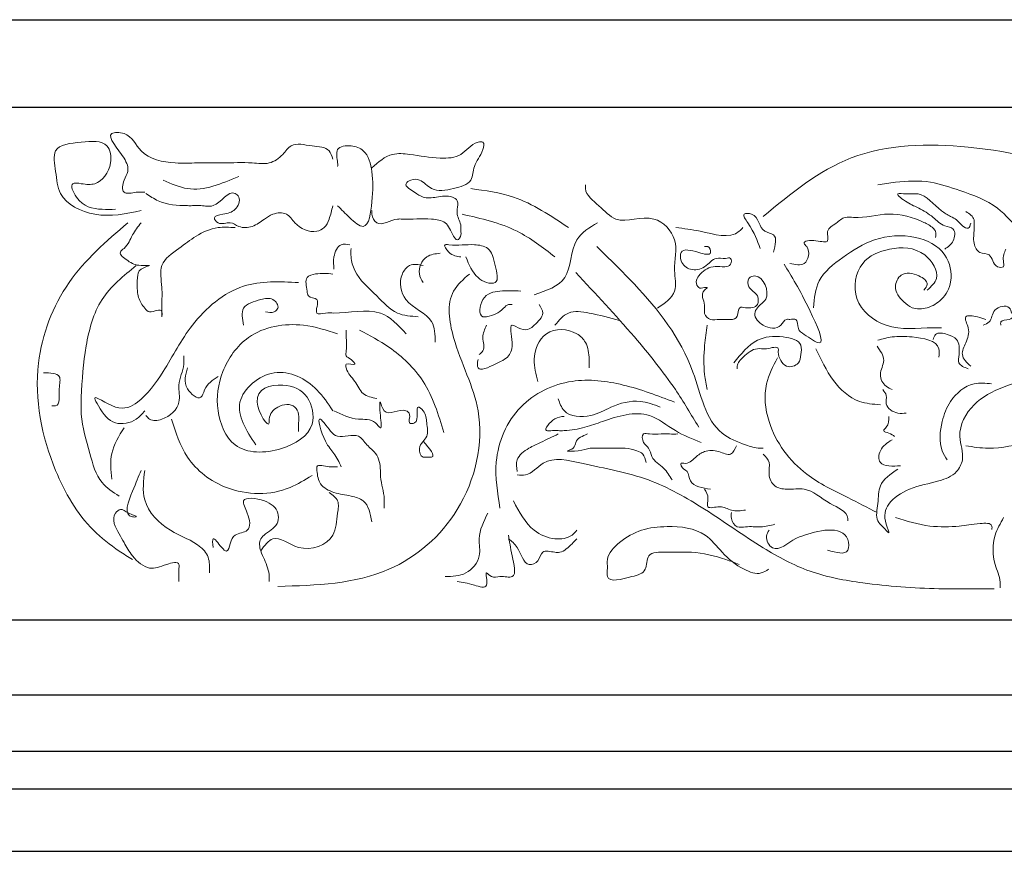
# Model space of a CAD drawing. Extents: x 0 to 286551, y -50 to 581131.
# Tile 136 of 207: x 172666 to 173453, y 560911 to 561575. Entities that reach past the tile are written whole.
import ezdxf

# ---------------------------------------------------------------- set-up
doc = ezdxf.new("R2010")
doc.units = 0
doc.header["$MEASUREMENT"] = 0
doc.layers.add('0.13', color=5, linetype='CONTINUOUS')
doc.layers.add('0.18', color=1, linetype='CONTINUOUS')
doc.layers.add('0.15 GRIJS', color=252, linetype='CONTINUOUS', lineweight=15)

msp = doc.modelspace()

# ---------------------------------------------------------------- linework, layer by layer
at = {"layer": '0.13'}
for points in [[(170183.62, 561505.22), (174323.62, 561505.22)], [(170230.88, 560990.77), (174323.62, 560990.77)], [(170213.62, 560960.66), (174323.62, 560960.66)], [(170213.62, 560910.66), (174323.62, 560910.66)]]:
    msp.add_lwpolyline(points, dxfattribs=at)
at = {"layer": '0.15 GRIJS'}
for points, knots in [([(172915.84, 561463.66), (172915.11, 561466.23), (172912.98, 561473.71), (172898.16, 561473.71), (172883.53, 561477.89), (172875.56, 561466.23), (172865.19, 561458.99), (172848, 561461.62), (172829.1, 561460.42), (172808.42, 561460.98), (172786.57, 561459.94), (172762.08, 561465.03), (172754.51, 561485.21), (172731.06, 561485.47), (172748.94, 561467.71), (172753.56, 561454.76), (172748.15, 561447.1), (172746.59, 561434.4), (172758.2, 561437.81), (172763.45, 561437.47), (172765.6, 561437.33)], [0, 0, 0, 0, 7.426924, 21.630443, 38.214259, 47.869753, 60.587604, 74.245017, 97.657394, 118.143657, 135.70294, 164.706245, 184.016688, 193.771942, 215.578491, 226.697048, 234.123972, 243.875487, 253.630741, 260.459303, 260.459303, 260.459303, 260.459303]), ([(172762.68, 561422.7), (172750.58, 561420.07), (172728.09, 561415.17), (172696.35, 561430.69), (172694.99, 561452.86), (172690.42, 561475.03), (172714.77, 561477.27), (172736.69, 561479.44), (172740.58, 561457.71), (172729.08, 561442.49), (172716.84, 561443.74), (172704.57, 561445.94), (172712.91, 561426.33), (172727.44, 561423.32), (172738.61, 561423.59), (172742.19, 561423.68)], [0, 0, 0, 0, 37.185044, 69.136825, 87.117892, 103.695293, 125.288591, 145.98239, 159.944672, 180.816534, 191.547256, 198.376106, 209.494738, 232.18322, 242.913941, 242.913941, 242.913941, 242.913941]), ([(172947.05, 561456.83), (172952.24, 561461.44), (172961.02, 561469.25), (172981.3, 561467.35), (172998.44, 561463.91), (173019.89, 561465.09), (173026.39, 561476.84), (173037.42, 561478.21), (173035.21, 561466.71), (173028, 561460.32), (173027.76, 561444.09), (173011.44, 561439.83), (172995.59, 561436.76), (172987.11, 561447.74), (172979.01, 561448.03), (172971.31, 561443.08), (172981.53, 561437.44), (172988.3, 561432.14), (172999.63, 561433.34), (173008.89, 561435.36), (173016.85, 561430.47), (173015.23, 561424.57), (173015.05, 561417.68), (173018.8, 561412.22), (173018.09, 561406.4), (173018.73, 561402.72), (173015.46, 561397.52), (173010.17, 561405.37), (173007.63, 561414.19), (172990.1, 561416.95), (172977.9, 561415.39), (172963.3, 561416.41), (172952.27, 561407.97), (172946.78, 561418.18), (172946.99, 561421.74), (172947.05, 561422.7)], [0, 0, 0, 0, 19.750479, 33.407891, 57.970855, 74.810722, 91.592169, 95.494328, 101.345198, 116.610016, 127.728573, 142.99685, 160.556421, 172.462736, 179.291298, 184.168287, 193.823781, 201.687799, 212.41852, 225.100464, 229.977222, 236.803303, 240.703948, 250.884998, 254.785643, 257.711078, 262.587453, 266.725328, 279.441131, 290.563476, 313.975854, 317.878012, 334.718163, 342.580561, 345.505997, 345.505997, 345.505997, 345.505997]), ([(173704.49, 561454.69), (173700.47, 561454.49), (173691.84, 561454.06), (173683.22, 561443.02), (173673.29, 561426.84), (173646.28, 561427.68), (173598.28, 561425.2), (173523.74, 561454.01), (173430.19, 561477.27), (173328.99, 561475.24), (173282.04, 561436.33), (173259.83, 561417.93)], [0, 0, 0, 0, 11.542918, 24.779048, 39.501429, 65.995542, 96.08537, 187.875314, 296.082834, 390.097909, 474.469119, 474.469119, 474.469119, 474.469119]), ([(172919.74, 561426.6), (172922.7, 561423.52), (172928.4, 561417.6), (172944.22, 561403.74), (172947.75, 561433.91), (172948.48, 561450.61), (172943.44, 561470.58), (172930.9, 561475.37), (172916.69, 561473.5), (172919.9, 561463.23), (172919.77, 561458.76), (172919.74, 561457.81)], [0, 0, 0, 0, 13.793369, 26.511116, 47.174944, 71.553636, 89.482479, 99.988667, 111.111012, 121.837737, 124.763172, 124.763172, 124.763172, 124.763172]), ([(172780.24, 561447.08), (172786.71, 561444.17), (172806.36, 561435.32), (172826.93, 561444.11), (172840.72, 561450.01)], [0, 0, 0, 0, 20.670153, 62.786571, 62.786571, 62.786571, 62.786571]), ([(173481.83, 561391.86), (173476.33, 561396.35), (173463.99, 561406.41), (173447.01, 561428.29), (173419.65, 561437.68), (173392.67, 561447.15), (173369.99, 561446.22), (173356.1, 561444.05), (173351.44, 561443.32)], [0, 0, 0, 0, 21.320193, 47.792728, 80.995352, 105.334344, 133.41826, 147.602672, 147.602672, 147.602672, 147.602672]), ([(172766.58, 561436.35), (172769.74, 561434.2), (172779.51, 561427.55), (172793.16, 561426.62), (172804.63, 561426.57), (172811.42, 561426.95), (172824, 561423.83), (172833.29, 561441.14), (172842.99, 561432), (172838.18, 561421.8), (172830.21, 561420.03), (172818.92, 561418.38), (172825.48, 561410.19), (172833.48, 561414.9), (172841.41, 561408.52), (172852.19, 561409.04), (172860.23, 561415.31), (172868.42, 561420.82), (172879.53, 561421.61), (172886.7, 561409.74), (172899.25, 561403.72), (172909.97, 561408.75), (172913.59, 561416.91), (172915.01, 561423.02), (172915.84, 561426.6)], [0, 0, 0, 0, 11.375309, 35.110682, 39.012841, 45.841403, 55.596657, 75.682238, 79.820113, 90.001267, 100.507455, 107.936544, 112.81292, 122.568173, 129.996998, 140.727719, 152.103028, 159.967295, 170.698017, 180.35317, 199.192859, 205.736321, 213.599031, 224.717588, 224.717588, 224.717588, 224.717588]), ([(173104.11, 561409.05), (173090, 561418.61), (173066.12, 561434.79), (173037.7, 561438.67), (173026.07, 561440.25)], [0, 0, 0, 0, 50.213655, 85.032385, 85.032385, 85.032385, 85.032385]), ([(173175.33, 561344.69), (173181.24, 561348.71), (173192.22, 561356.19), (173187.04, 561377.91), (173193.71, 561399.37), (173171.5, 561422.97), (173144.11, 561409.48), (173129.24, 561427.04), (173117.4, 561435.31), (173117.72, 561442.19), (173117.77, 561443.18)], [0, 0, 0, 0, 19.310581, 35.887982, 60.266673, 83.715195, 113.956422, 131.322578, 148.687041, 151.612476, 151.612476, 151.612476, 151.612476]), ([(173404.93, 561391.86), (173407.53, 561393.67), (173412.68, 561397.26), (173413.85, 561409.14), (173402.76, 561410.15), (173395.54, 561418.05), (173384.75, 561424.79), (173376.17, 561427.83), (173363.31, 561437.38), (173376, 561435.37), (173387.77, 561437.91), (173398.31, 561424.67), (173408.47, 561418.35), (173415.05, 561415.35), (173417.89, 561410.9), (173424.19, 561406.98), (173425.19, 561410.79), (173425.66, 561412.58)], [0, 0, 0, 0, 9.454476, 18.811981, 26.013381, 37.515899, 51.05363, 61.51921, 71.457826, 78.144486, 87.505984, 110.51102, 119.228414, 124.618628, 131.236795, 136.328982, 140.813127, 140.813127, 140.813127, 140.813127]), ([(173257.27, 561392.47), (173255.17, 561398.59), (173252.38, 561406.7), (173241.78, 561420.89), (173256.87, 561420.17), (173256.11, 561405.62), (173271.94, 561403.88), (173269.55, 561395.18), (173268, 561389.55)], [0, 0, 0, 0, 22.682931, 30.109676, 35.962771, 53.327233, 60.756058, 74.408023, 74.408023, 74.408023, 74.408023]), ([(173453.75, 561391.86), (173452.52, 561389.01), (173450.7, 561384.76), (173453.17, 561376.76), (173443.1, 561377.43), (173443.27, 561388.97), (173431.68, 561387.7), (173427, 561397.6), (173428.49, 561405.03), (173428.24, 561411.21), (173429.19, 561417.19), (173424.67, 561420.03), (173421.65, 561421.94)], [0, 0, 0, 0, 9.570338, 14.249091, 18.929551, 30.430609, 38.054346, 46.770316, 58.133056, 60.806768, 65.48552, 74.939996, 74.939996, 74.939996, 74.939996]), ([(172751.95, 561412.95), (172734.9, 561398.21), (172700.33, 561368.3), (172672.66, 561295.26), (172686.93, 561222.98), (172715.83, 561172.74), (172741.18, 561152.9), (172752.25, 561146.04), (172755.85, 561143.81)], [0, 0, 0, 0, 66.900827, 135.726046, 222.618891, 279.166652, 305.519743, 318.237594, 318.237594, 318.237594, 318.237594]), ([(172762.68, 561412.95), (172760.2, 561409.79), (172755.07, 561403.26), (172752.13, 561394.26), (172743.48, 561388.58), (172753.9, 561381.26), (172759.12, 561378.19), (172773.67, 561379.41), (172760.6, 561376.72), (172759.51, 561367.87), (172759.26, 561358.6), (172761.36, 561349.79), (172765.54, 561344.76), (172770.14, 561339.27), (172780.43, 561346.84), (172779.13, 561335.85), (172779.35, 561343.1), (172779.12, 561349.17), (172779.99, 561362.63), (172775.76, 561380.65), (172792.82, 561392.05), (172806.53, 561403.1), (172822.31, 561410.12), (172833.21, 561409.37), (172837.79, 561409.05)], [0, 0, 0, 0, 11.904676, 24.620325, 28.758403, 37.750293, 49.167906, 55.996756, 63.425845, 70.85277, 81.579301, 91.760454, 96.636985, 101.513973, 111.269227, 115.169677, 118.095112, 124.920998, 138.573159, 156.125769, 175.436213, 192.21766, 211.057279, 224.714691, 224.714691, 224.714691, 224.714691]), ([(173093.38, 561385.65), (173083.64, 561393.18), (173061.65, 561410.21), (173034.42, 561416.35), (173019.24, 561419.78)], [0, 0, 0, 0, 36.522353, 82.494809, 82.494809, 82.494809, 82.494809]), ([(173127.52, 561412.95), (173121.03, 561409.09), (173104.94, 561399.52), (173107.53, 561365.55), (173086.59, 561358.65), (173076.8, 561355.42)], [0, 0, 0, 0, 21.480203, 53.244827, 81.194017, 81.194017, 81.194017, 81.194017]), ([(173281.23, 561380.49), (173285.47, 561379.48), (173294.74, 561377.27), (173297.96, 561391.25), (173289.96, 561398.42), (173302.56, 561399.47), (173313.49, 561395.61), (173309.36, 561407.86), (173318.26, 561412.03), (173324.34, 561418.25), (173339.63, 561415.87), (173360.07, 561422.87), (173382.46, 561416.56), (173394.36, 561410.09), (173398.3, 561405.66), (173397.84, 561402.85), (173397.58, 561401.22)], [0, 0, 0, 0, 11.367409, 24.885043, 28.22756, 37.801128, 47.162337, 54.514607, 63.96922, 72.686509, 79.37317, 107.584054, 136.452131, 145.16942, 148.511936, 153.190689, 153.190689, 153.190689, 153.190689]), ([(173189.96, 561409.05), (173196.25, 561408.32), (173212.52, 561406.42), (173234.57, 561399.15), (173242.66, 561408.01), (173243.61, 561409.05)], [0, 0, 0, 0, 19.72861, 50.945306, 55.083384, 55.083384, 55.083384, 55.083384]), ([(173388.22, 561359.11), (173389.5, 561360.69), (173393.03, 561365.06), (173382.57, 561372.37), (173369.98, 561374.39), (173362.99, 561360.21), (173370.61, 561350.69), (173379.54, 561343.47), (173391.71, 561344.22), (173403.81, 561351.39), (173412.28, 561367.33), (173406.87, 561391.13), (173379.96, 561404.5), (173348.93, 561401.89), (173324.06, 561386.28), (173302.35, 561369.27), (173300.7, 561352.61), (173299.95, 561345.07)], [0, 0, 0, 0, 5.389411, 14.843684, 28.901544, 39.36462, 53.129125, 61.290139, 73.325897, 86.512772, 102.359613, 124.254517, 151.544263, 184.369944, 213.398262, 239.870863, 261.765705, 261.765705, 261.765705, 261.765705]), ([(172916.81, 561375.9), (172916.51, 561379.04), (172915.87, 561385.86), (172920.56, 561396.8), (172927.06, 561395.78), (172929.49, 561395.4)], [0, 0, 0, 0, 9.751321, 21.124717, 27.953279, 27.953279, 27.953279, 27.953279]), ([(172984.12, 561337.86), (172978.31, 561338.24), (172965.1, 561339.11), (172949.98, 561356.34), (172934.33, 561369.27), (172930.13, 561384.21), (172930.38, 561390.2), (172930.47, 561392.47)], [0, 0, 0, 0, 16.839867, 38.320292, 65.295814, 76.414446, 83.240527, 83.240527, 83.240527, 83.240527]), ([(173022.17, 561385.65), (173024.76, 561379.46), (173028.42, 561370.75), (173037.89, 561364.75), (173049.67, 561363.81), (173044.89, 561380.22), (173042.71, 561393.53), (173024.95, 561396.5), (173015.86, 561394.28), (173003.42, 561396.11), (173009.81, 561386.52), (173015.04, 561385.98), (173018.27, 561385.65)], [0, 0, 0, 0, 19.234739, 27.098854, 33.927704, 47.579864, 62.433761, 73.556105, 94.04208, 96.968771, 103.510805, 114.016994, 114.016994, 114.016994, 114.016994]), ([(173126.77, 561393.86), (173136.95, 561383.97), (173167.33, 561354.47), (173204.81, 561307.23), (173214.84, 561247.85), (173242.84, 561236.26), (173254.14, 561232.66), (173258.94, 561232.76), (173259.83, 561232.78)], [0, 0, 0, 0, 42.544837, 126.90349, 181.018918, 201.949906, 213.627197, 216.302034, 216.302034, 216.302034, 216.302034]), ([(173276.55, 561379.83), (173282.53, 561370.1), (173292.21, 561354.37), (173312.54, 561309.58), (173294.36, 561322.7), (173286.55, 561327.48), (173287.98, 561337.19), (173281.85, 561335.4), (173277.07, 561336.33), (173273.16, 561327.16), (173259.76, 561329.01), (173251.5, 561338.22), (173255.5, 561346.84), (173267.25, 561352.05), (173259.12, 561373.37), (173246.97, 561368.88), (173247.7, 561359.58), (173256.06, 561356.6), (173256.31, 561345.44), (173247.74, 561344.35), (173239.38, 561346.44), (173240.7, 561333.18), (173226.84, 561336.9), (173217.89, 561334.32), (173211.61, 561340.22), (173214.67, 561348.89), (173208.29, 561356.38), (173216.22, 561361.43), (173211.65, 561361.03), (173207.85, 561359.93), (173205.49, 561366.1), (173209.65, 561373.04), (173217.5, 561378.73), (173225.33, 561377.83), (173230.05, 561377.76), (173234.57, 561378.6), (173234.82, 561385.79), (173228.27, 561383.75), (173220.73, 561386.18), (173213.8, 561376.36), (173201.8, 561374.03), (173193.56, 561380.68), (173193.34, 561393.36), (173205.84, 561389.99), (173219.58, 561385.84), (173216.73, 561394.55), (173213.98, 561394.04), (173213.03, 561393.86)], [0, 0, 0, 0, 42.78684, 69.229596, 82.996773, 89.61494, 97.236122, 101.91687, 104.591419, 111.209586, 125.251256, 136.752314, 141.843112, 151.297588, 171.932986, 177.025174, 183.709161, 193.647479, 200.331467, 210.066965, 214.747714, 221.726394, 236.020598, 243.375895, 249.993859, 256.677846, 268.709063, 271.545372, 273.551284, 278.232032, 283.32283, 288.41345, 301.951181, 309.306479, 311.312678, 316.404601, 321.083354, 325.095177, 332.450475, 343.952993, 355.495911, 365.434527, 372.118515, 386.160473, 395.521682, 400.612301, 403.28685, 403.28685, 403.28685, 403.28685]), ([(173390.89, 561359.11), (173394.07, 561362.04), (173402.85, 561370.12), (173388.07, 561393.28), (173361.95, 561394.13), (173335.03, 561382.82), (173329.52, 561348.97), (173359.37, 561325.42), (173385.32, 561329.16), (173400.03, 561329.05), (173402.26, 561329.03)], [0, 0, 0, 0, 11.902392, 32.82824, 61.298974, 85.526207, 113.986659, 145.691321, 183.190099, 189.87676, 189.87676, 189.87676, 189.87676]), ([(172988.02, 561365.17), (172986.76, 561367.36), (172982.98, 561373.93), (172988.85, 561387.24), (172997.83, 561388.17), (173001.68, 561388.57)], [0, 0, 0, 0, 7.427038, 22.280821, 33.403444, 33.403444, 33.403444, 33.403444]), ([(172758.78, 561378.82), (172748.55, 561370.5), (172727.94, 561353.73), (172717.37, 561313.63), (172715.09, 561282.77), (172714.26, 561253.63), (172721.29, 561231.21), (172727.71, 561205.6), (172740.09, 561197.72), (172745.12, 561194.52)], [0, 0, 0, 0, 38.621431, 77.78695, 118.928487, 132.580453, 164.523447, 189.878682, 207.244958, 207.244958, 207.244958, 207.244958]), ([(172997.78, 561317.39), (172997.63, 561323.44), (172997.25, 561339.2), (172971.89, 561346.56), (172967.98, 561368.75), (172977.16, 561380.84), (172984.2, 561379.53), (172988.02, 561378.82)], [0, 0, 0, 0, 16.833768, 43.810968, 64.497055, 73.488945, 84.219666, 84.219666, 84.219666, 84.219666]), ([(172888.52, 561365.17), (172873.44, 561365.92), (172840.7, 561367.54), (172802.21, 561334.37), (172783.36, 561297.22), (172764.53, 561270.85), (172744.28, 561260.62), (172721.82, 561278.22), (172731.36, 561261.67), (172739.57, 561250.18), (172757.9, 561253.44), (172763.55, 561260.28), (172765.6, 561262.78)], [0, 0, 0, 0, 43.996009, 95.49772, 139.329889, 171.173189, 189.160742, 207.094388, 213.636292, 232.946939, 249.78709, 259.44238, 259.44238, 259.44238, 259.44238]), ([(173025.09, 561371.99), (173020.2, 561367.76), (173005.57, 561355.1), (173012.39, 561310.67), (173041.53, 561259.46), (173023.99, 561181.1), (172958.44, 561124.83), (172902.74, 561123.24), (172871.94, 561122.36)], [0, 0, 0, 0, 18.633319, 55.688766, 117.36476, 198.073737, 270.651176, 360.467557, 360.467557, 360.467557, 360.467557]), ([(172974.37, 561324.21), (172968.07, 561331.12), (172952.93, 561347.73), (172925.86, 561339.62), (172910.54, 561341.32), (172899.22, 561338.37), (172907.61, 561353.7), (172895.59, 561352.59), (172895.44, 561360.8), (172892.51, 561369.59), (172904.74, 561373.03), (172911.48, 561372.4), (172915.84, 561371.99)], [0, 0, 0, 0, 26.353213, 63.423291, 70.251853, 77.080415, 87.806946, 95.236035, 99.256802, 109.983333, 117.412422, 131.069547, 131.069547, 131.069547, 131.069547]), ([(173110.05, 561373.14), (173125.89, 561356.21), (173153.86, 561326.29), (173187.11, 561285.07), (173202.29, 561259.64), (173208.35, 561249.49)], [0, 0, 0, 0, 69.567741, 122.922413, 158.35138, 158.35138, 158.35138, 158.35138]), ([(173066.07, 561358.34), (173060.59, 561358.6), (173050.08, 561359.1), (173034.22, 561355.71), (173031.7, 561337.24), (173043.27, 561338.17), (173049.97, 561341.68), (173055.52, 561348.04), (173058.22, 561347.73), (173059.24, 561347.62)], [0, 0, 0, 0, 16.584103, 31.852123, 45.504089, 48.430492, 63.698682, 68.575671, 71.502074, 71.502074, 71.502074, 71.502074]), ([(173367.49, 561216.07), (173361.62, 561212.14), (173351.45, 561205.33), (173352.22, 561188.99), (173349.01, 561175.84), (173355.21, 561170.53), (173362.11, 561162.15), (173355.43, 561176.93), (173358.78, 561190.04), (173377.98, 561202.18), (173397.38, 561205.18), (173414.1, 561211.49), (173421.51, 561226.09), (173413.16, 561245.1), (173426.65, 561270.01), (173450.7, 561282.03), (173479.77, 561290.69), (173485.22, 561319.96), (173485.26, 561341.54), (173494.92, 561352.48), (173503.82, 561354.16), (173503.99, 561362.84), (173494.51, 561364.25), (173484.08, 561364.08), (173480.52, 561355.11), (173476.22, 561348.6), (173469.31, 561350.99), (173466.8, 561345.72), (173461.8, 561341.58), (173459.19, 561334.27), (173449.1, 561335.65), (173449.6, 561332.03), (173449.73, 561331.03)], [0, 0, 0, 0, 19.387399, 33.566497, 47.602949, 53.76637, 60.384537, 67.363113, 83.52957, 104.125486, 128.464478, 144.314537, 154.777612, 173.600007, 201.426799, 228.716545, 255.031149, 284.623809, 308.481576, 317.936052, 326.653341, 331.332093, 338.533493, 350.73515, 359.45112, 366.069287, 370.749748, 377.367915, 380.204224, 390.604182, 397.585041, 400.258559, 400.258559, 400.258559, 400.258559]), ([(172844.62, 561331.04), (172843.62, 561336.17), (172841.51, 561347.04), (172856.64, 561351.14), (172867.67, 561353.9), (172873.87, 561345.5), (172868.28, 561340.54), (172864.52, 561341.29), (172862.18, 561341.77)], [0, 0, 0, 0, 13.651966, 28.920243, 38.675496, 46.538064, 50.675939, 57.504789, 57.504789, 57.504789, 57.504789]), ([(173031.92, 561303.73), (173031.52, 561300.99), (173030.29, 561292.62), (173046.44, 561300.25), (173057.11, 561305.22), (173060.8, 561316.95), (173055.5, 561334.96), (173065.94, 561327.2), (173072.62, 561327.21), (173078.44, 561332.55), (173085.95, 561339.31), (173082.16, 561345.31), (173080.7, 561347.62)], [0, 0, 0, 0, 6.82608, 20.793295, 33.511146, 44.629703, 58.281669, 65.710758, 72.53932, 77.416308, 89.320984, 96.74773, 96.74773, 96.74773, 96.74773]), ([(173093.38, 561331.04), (173096.64, 561335.03), (173103.63, 561343.6), (173124.14, 561340.51), (173137.21, 561337.03), (173145.08, 561334.94)], [0, 0, 0, 0, 14.49967, 31.083773, 56.16392, 56.16392, 56.16392, 56.16392]), ([(173458.43, 561340.39), (173457.98, 561342.2), (173456.54, 561348.09), (173442.4, 561344.91), (173442.65, 561333.9), (173437.46, 561331.76), (173435.69, 561331.03)], [0, 0, 0, 0, 5.090798, 16.633716, 27.096662, 32.487126, 32.487126, 32.487126, 32.487126]), ([(173437.7, 561335.71), (173435.68, 561336.39), (173430.96, 561337.99), (173418.28, 561340.13), (173425.84, 561327.14), (173422.28, 561318.03), (173416.72, 561306.66), (173422.52, 561301.23), (173425.66, 561298.28)], [0, 0, 0, 0, 6.980859, 16.342356, 25.260172, 37.457508, 47.189915, 58.690972, 58.690972, 58.690972, 58.690972]), ([(172919.74, 561324.21), (172910.81, 561327.08), (172887.63, 561334.53), (172848.32, 561327.85), (172825.86, 561295.49), (172821.08, 561263.44), (172835.43, 561228.15), (172873.65, 561228.58), (172903.64, 561246.58), (172897.9, 561276.13), (172876.71, 561286.66), (172845.16, 561277.75), (172865.93, 561246.31), (172864.6, 561259.49), (172871.24, 561267.51), (172885.13, 561268.95), (172889.17, 561259.72), (172888.36, 561253.04), (172888.47, 561248.48), (172888.52, 561246.2)], [0, 0, 0, 0, 28.154561, 73.123204, 107.25809, 138.705705, 169.235039, 206.420083, 237.647341, 259.452594, 281.264332, 305.882549, 325.117289, 328.042724, 339.9474, 353.604812, 360.146846, 366.972926, 373.799006, 373.799006, 373.799006, 373.799006]), ([(172950.95, 561272.53), (172946.99, 561273.32), (172938.89, 561274.93), (172933.9, 561287.33), (172927.14, 561292.66), (172925.6, 561302.13), (172936.28, 561297.5), (172930.44, 561304.55), (172925.79, 561305.78), (172927.33, 561314.36), (172926.52, 561320.6), (172926.56, 561326.16), (172926.57, 561327.14)], [0, 0, 0, 0, 11.41768, 23.322356, 36.038159, 38.963594, 45.792444, 50.668975, 55.545963, 59.446414, 73.09838, 76.023815, 76.023815, 76.023815, 76.023815]), ([(173004.61, 561245.23), (173000.29, 561259.55), (172992.19, 561286.41), (172964.57, 561312.59), (172945.26, 561322.89), (172937.3, 561327.14)], [0, 0, 0, 0, 44.186247, 82.807541, 109.909489, 109.909489, 109.909489, 109.909489]), ([(173038.75, 561331.04), (173037.28, 561327.92), (173034.26, 561321.52), (173038.14, 561311.82), (173034.04, 561308.55), (173032.9, 561307.64)], [0, 0, 0, 0, 10.180967, 20.907692, 25.045771, 25.045771, 25.045771, 25.045771]), ([(173079.72, 561286.18), (173078.15, 561291.9), (173074.58, 561304.91), (173083.68, 561329.03), (173107.78, 561328.42), (173119.66, 561316.77), (173120.83, 561306.05), (173120.73, 561299.17), (173120.7, 561296.91)], [0, 0, 0, 0, 17.794887, 40.477642, 64.865775, 74.520928, 88.48308, 95.30916, 95.30916, 95.30916, 95.30916]), ([(173215.03, 561331.03), (173214.28, 561325.7), (173212.43, 561312.65), (173212.03, 561295.23), (173214.27, 561283.56), (173215.03, 561279.57)], [0, 0, 0, 0, 16.166614, 39.56057, 51.758051, 51.758051, 51.758051, 51.758051]), ([(173236.43, 561300.96), (173242.15, 561308.14), (173252.46, 561321.11), (173273.01, 561323.13), (173291.49, 561318.6), (173289.88, 561307.7), (173289, 561299.39), (173278.65, 561296.23), (173273.48, 561303.04), (173271.47, 561307.92), (173272.63, 561315.24), (173262.37, 561311.24), (173253.4, 561313.57), (173244.66, 561306.98), (173238.9, 561300.57), (173239.07, 561296.95), (173239.11, 561296.28)], [0, 0, 0, 0, 26.004237, 46.904556, 62.456156, 69.80862, 76.787196, 86.522695, 93.140862, 100.119355, 102.793067, 112.154276, 119.509574, 132.696299, 141.412105, 143.417341, 143.417341, 143.417341, 143.417341]), ([(173351.44, 561319), (173355.26, 561320.06), (173364.33, 561322.57), (173380.06, 561321.99), (173401.63, 561318.64), (173400.5, 561308), (173400.25, 561305.63)], [0, 0, 0, 0, 11.677572, 27.725441, 51.079358, 57.76354, 57.76354, 57.76354, 57.76354]), ([(173395.57, 561319.67), (173396.09, 561321.22), (173397.71, 561326), (173407.03, 561323.97), (173416.55, 561320.02), (173416.91, 561309.61), (173414.88, 561299.55), (173420.48, 561297.46), (173423.66, 561296.28)], [0, 0, 0, 0, 4.484145, 13.845642, 22.222995, 34.420331, 41.104318, 49.821607, 49.821607, 49.821607, 49.821607]), ([(173301.96, 561312.32), (173306.01, 561303.57), (173313.78, 561286.79), (173332.95, 561268.98), (173347.71, 561267.94), (173353.45, 561267.53)], [0, 0, 0, 0, 29.022498, 55.647649, 72.576628, 72.576628, 72.576628, 72.576628]), ([(173350.77, 561314.32), (173353.5, 561310.6), (173358.76, 561303.41), (173351.22, 561292.12), (173356.38, 561282.59), (173361.18, 561280.33), (173362.81, 561279.57)], [0, 0, 0, 0, 12.558972, 24.232236, 34.695182, 40.085742, 40.085742, 40.085742, 40.085742]), ([(172766.58, 561258.88), (172767.49, 561257.77), (172770.54, 561254.06), (172783.21, 561255.71), (172795.59, 561267.15), (172791.03, 561284.68), (172797.37, 561296.36), (172796.94, 561304.37), (172796.82, 561306.66)], [0, 0, 0, 0, 4.138078, 13.893332, 33.203775, 46.855935, 63.88641, 70.71249, 70.71249, 70.71249, 70.71249]), ([(173271.2, 561304.97), (173267.68, 561298.22), (173259.44, 561282.42), (173263.38, 561245.87), (173288.9, 561211.82), (173324.09, 561195.21), (173343, 561185.36), (173350.77, 561181.31)], [0, 0, 0, 0, 22.469922, 52.614874, 104.369865, 142.102749, 168.417353, 168.417353, 168.417353, 168.417353]), ([(172799.75, 561296.91), (172798.08, 561291.44), (172795.12, 561281.76), (172810.68, 561269.33), (172813.82, 561283.29), (172819.89, 561287.29), (172824.14, 561290.08)], [0, 0, 0, 0, 16.577401, 29.295253, 35.837286, 51.009855, 51.009855, 51.009855, 51.009855]), ([(172915.84, 561262.78), (172912.01, 561268.53), (172901.45, 561284.43), (172869.33, 561301.7), (172831.63, 561269.94), (172846.77, 561247.01), (172854.38, 561235.47)], [0, 0, 0, 0, 20.871862, 57.643415, 93.61316, 130.023178, 130.023178, 130.023178, 130.023178]), ([(172684.64, 561293.01), (172690.17, 561292.93), (172699.85, 561292.79), (172696.11, 561279.3), (172698.59, 561266.08), (172692.52, 561266.59), (172691.46, 561266.68)], [0, 0, 0, 0, 13.014707, 22.766028, 36.728309, 39.655001, 39.655001, 39.655001, 39.655001]), ([(173049.48, 561184.77), (173047.45, 561197.09), (173042.8, 561225.33), (173061.19, 561269.46), (173105.19, 561290.19), (173149.27, 561284.69), (173175.53, 561274.72), (173188.98, 561269.6)], [0, 0, 0, 0, 37.170822, 85.194236, 130.998723, 172.074978, 215.261575, 215.261575, 215.261575, 215.261575]), ([(173355.45, 561279.57), (173356.62, 561278.08), (173359.22, 561274.74), (173356.27, 561265.98), (173365.92, 561260.04), (173371.99, 561260.64), (173374.17, 561260.85)], [0, 0, 0, 0, 5.389243, 12.07323, 23.976632, 30.663292, 30.663292, 30.663292, 30.663292]), ([(173442.38, 561284.25), (173437.61, 561284.74), (173424.9, 561286.06), (173408.99, 561272.53), (173401.69, 561252.7), (173399.76, 561234.9), (173405.44, 561225.82), (173406.94, 561223.42)], [0, 0, 0, 0, 14.041958, 37.441764, 54.821268, 78.215224, 86.591128, 86.591128, 86.591128, 86.591128]), ([(173177.59, 561265.53), (173172.31, 561267.59), (173159.49, 561272.58), (173139.4, 561267.17), (173122.03, 561256.57), (173100.95, 561258.1), (173097.22, 561268.76), (173096.01, 561272.21)], [0, 0, 0, 0, 16.716006, 40.582278, 57.966536, 79.736387, 90.199333, 90.199333, 90.199333, 90.199333]), ([(172916.81, 561262.78), (172923.13, 561259.58), (172933.71, 561254.22), (172947.81, 561257.03), (172955.75, 561245.67), (172953.43, 561259.21), (172953.12, 561274.8), (172957.22, 561255.1), (172970.47, 561266.59), (172979.01, 561259.56), (172974.78, 561252.35), (172986.3, 561252.29), (172980.31, 561269.57), (172990.53, 561261.23), (172990.54, 561253.13), (172993.24, 561241.19), (172983.05, 561235.19), (172986.32, 561224.97), (172991.22, 561225.95), (172999.64, 561224.72), (172993.14, 561232.37), (172988.02, 561238.4)], [0, 0, 0, 0, 20.670153, 34.637368, 40.154784, 49.906299, 60.63283, 68.059689, 85.618972, 89.757051, 96.583131, 100.48529, 113.495628, 118.372617, 128.55377, 139.280301, 150.653549, 158.080408, 161.006811, 164.90897, 179.307908, 179.307908, 179.307908, 179.307908]), ([(172787.07, 561255.95), (172790.4, 561245.35), (172797.75, 561221.93), (172832.59, 561195.23), (172873.51, 561194.81), (172893.56, 561207.5), (172899.25, 561211.1)], [0, 0, 0, 0, 32.781799, 72.389913, 123.117115, 143.202697, 143.202697, 143.202697, 143.202697]), ([(172922.66, 561217.92), (172920.81, 561221.77), (172917.15, 561229.37), (172908.79, 561237.07), (172901.93, 561260.81), (172912.11, 561249.8), (172918.06, 561237.97), (172935.82, 561246.4), (172942.74, 561234.84), (172952.02, 561228.46), (172954.05, 561218.72), (172953.66, 561207.13), (172957.42, 561197.24), (172956.97, 561188.03), (172956.81, 561184.77)], [0, 0, 0, 0, 12.219849, 24.124366, 42.105495, 46.243573, 61.416142, 77.999958, 87.655451, 97.310604, 111.509489, 114.434924, 132.229858, 141.981179, 141.981179, 141.981179, 141.981179]), ([(173210.35, 561237.46), (173203.29, 561240.17), (173188.78, 561245.73), (173166.07, 561265.18), (173138.26, 561256.82), (173116.92, 561248.86), (173104.86, 561246.73), (173095.93, 561246.78), (173091.64, 561247.02), (173082.5, 561245.56), (173092.49, 561257.53), (173098.35, 561257.99), (173100.69, 561258.18)], [0, 0, 0, 0, 22.742616, 46.709797, 84.446094, 99.247017, 116.175996, 120.856457, 125.537205, 130.217954, 141.71917, 149.342907, 149.342907, 149.342907, 149.342907]), ([(173360.13, 561258.18), (173360.27, 561255.18), (173360.45, 561251.06), (173354.49, 561246.22), (173361.11, 561244.88), (173363.51, 561243.1), (173364.81, 561242.14)], [0, 0, 0, 0, 8.917815, 12.260332, 16.745555, 22.135865, 22.135865, 22.135865, 22.135865]), ([(172749.02, 561249.13), (172744.91, 561242.49), (172737.1, 561229.87), (172738.57, 561215.15), (172739.27, 561208.17)], [0, 0, 0, 0, 22.682755, 43.160801, 43.160801, 43.160801, 43.160801]), ([(173063.25, 561214.06), (173062.79, 561217.34), (173061.67, 561225.24), (173071.85, 561232.86), (173083.44, 561238.08), (173091.31, 561241.87), (173096.01, 561244.14)], [0, 0, 0, 0, 9.357699, 22.59417, 33.059492, 48.611092, 48.611092, 48.611092, 48.611092]), ([(173119.41, 561244.14), (173115.38, 561242.55), (173109.56, 561240.25), (173109.41, 561232.06), (173099.17, 561230.24), (173114.39, 561230.3), (173120.21, 561233.3), (173128.65, 561232.66), (173134.78, 561232.81), (173141.7, 561232.72), (173149.63, 561233.19), (173157.5, 561231.53), (173164.71, 561228.3), (173165.67, 561223.92), (173166.22, 561221.42)], [0, 0, 0, 0, 11.502753, 16.593372, 21.685295, 30.377867, 39.951435, 47.306733, 53.993393, 58.673854, 68.035063, 77.608913, 82.999223, 90.19856, 90.19856, 90.19856, 90.19856]), ([(173191.63, 561244.14), (173189.41, 561244.13), (173184.97, 561244.11), (173177.25, 561244.3), (173170.96, 561243.45), (173162.53, 561245.52), (173163.32, 561236.52), (173169.24, 561233.18), (173170.49, 561223.37), (173180.78, 561217.86), (173184.99, 561210.71), (173186.95, 561207.38)], [0, 0, 0, 0, 6.68666, 13.373321, 22.73453, 27.415279, 34.099266, 40.262687, 47.462097, 60.698227, 72.199443, 72.199443, 72.199443, 72.199443]), ([(173217.71, 561200.03), (173214.6, 561200.49), (173208.85, 561201.34), (173200.33, 561205.65), (173200.63, 561214.9), (173194.4, 561216.47), (173193.83, 561221.32), (173199.94, 561219.64), (173205.04, 561225.38), (173213.53, 561231.37), (173223.61, 561231.34), (173234.31, 561225.49), (173237.14, 561231.85), (173238.44, 561234.78)], [0, 0, 0, 0, 9.573568, 17.734694, 25.558317, 32.176621, 34.181856, 36.187768, 46.653348, 55.370637, 66.737758, 76.311326, 84.471295, 84.471295, 84.471295, 84.471295]), ([(173362.81, 561239.46), (173359.08, 561237.2), (173352.63, 561233.27), (173351.3, 561220.53), (173361.13, 561218.2), (173366.47, 561218.55), (173369.49, 561218.74)], [0, 0, 0, 0, 12.772425, 22.130124, 29.331452, 38.692661, 38.692661, 38.692661, 38.692661]), ([(173421.65, 561234.78), (173427.67, 561233.82), (173444.66, 561231.1), (173465.6, 561236.48), (173480.49, 561238.83), (173484.5, 561239.46)], [0, 0, 0, 0, 18.165065, 51.261819, 63.46376, 63.46376, 63.46376, 63.46376]), ([(173063.25, 561211.39), (173065.54, 561211.17), (173073.64, 561210.39), (173086.47, 561227.6), (173124.29, 561218.01), (173167.3, 561211.01), (173215.35, 561183.64), (173255.13, 561154.93), (173296.95, 561132.24), (173345.3, 561123.43), (173394.6, 561119.91), (173429.67, 561120.32), (173444.38, 561120.49)], [0, 0, 0, 0, 6.68666, 23.560993, 54.319458, 109.457543, 159.998171, 215.999737, 257.861198, 301.013859, 362.041781, 406.173278, 406.173278, 406.173278, 406.173278]), ([(173259.83, 561228.1), (173261.84, 561225.99), (173266.14, 561221.45), (173263.21, 561211.65), (173268.06, 561201.42), (173280.1, 561199.25), (173296.46, 561202.23), (173309.95, 561188.59), (173327.67, 561182.27), (173327.4, 561175.31), (173327.37, 561174.63)], [0, 0, 0, 0, 8.159804, 17.517309, 27.980384, 37.715936, 51.757894, 75.39658, 93.887623, 95.892858, 95.892858, 95.892858, 95.892858]), ([(172947.05, 561174.04), (172945.83, 561180.55), (172943.9, 561190.88), (172929.11, 561195.18), (172917.37, 561196.38), (172904.6, 561202.9), (172903.53, 561211.83), (172902.44, 561220.94), (172910.94, 561217.61), (172916.11, 561217.98), (172918.42, 561217.94), (172919.74, 561217.92)], [0, 0, 0, 0, 17.929023, 28.435139, 42.402354, 55.120205, 66.238762, 69.164197, 78.919451, 81.845854, 85.748013, 85.748013, 85.748013, 85.748013]), ([(172762.68, 561215), (172760.72, 561210.24), (172756.53, 561200.06), (172747.28, 561177.66), (172761.47, 561177.8), (172751.18, 561180.83), (172747.11, 561185.41), (172737.8, 561177.95), (172743.77, 561166.49), (172749.82, 561156.16), (172755.68, 561145.4), (172768.91, 561134.18), (172780.1, 561139.35), (172793.62, 561142.82), (172792.51, 561134.01), (172792.74, 561129.67), (172792.92, 561126.26)], [0, 0, 0, 0, 17.928734, 38.40678, 41.333471, 47.87719, 55.306014, 60.183002, 77.01677, 84.879481, 97.59513, 114.376577, 128.34351, 138.098763, 141.024198, 151.750729, 151.750729, 151.750729, 151.750729]), ([(172765.6, 561215), (172764.6, 561206.96), (172762.21, 561188), (172784.03, 561165.27), (172804.72, 561159.15), (172815.32, 561149.08), (172817.47, 561142.73), (172817.28, 561136.66), (172817.3, 561134.39), (172817.31, 561133.08)], [0, 0, 0, 0, 23.403481, 55.246632, 83.195822, 87.3339, 98.748244, 101.673679, 105.574129, 105.574129, 105.574129, 105.574129]), ([(172820.23, 561153.56), (172819.89, 561156.69), (172819.07, 561164.25), (172825.72, 561154.69), (172831.81, 561148.57), (172834.03, 561157.61), (172837.01, 561165.09), (172851.32, 561165.35), (172848.89, 561179.85), (172840.38, 561194.61), (172862.53, 561192.07), (172872.41, 561184.06), (172872.76, 561171.05), (172864.32, 561166.14), (172856.51, 561159.81), (172857.61, 561150.98), (172862.3, 561141.97), (172865.31, 561133.6), (172865.14, 561127.56), (172865.11, 561126.26)], [0, 0, 0, 0, 6.825886, 16.481039, 21.358027, 27.900061, 35.762602, 46.268791, 59.920757, 70.101993, 86.685809, 101.185479, 108.011559, 121.80479, 127.322002, 137.073323, 144.500248, 158.698945, 162.59959, 162.59959, 162.59959, 162.59959]), ([(172858.28, 561150.64), (172861.35, 561154.98), (172869.23, 561166.12), (172890.07, 561147.19), (172918.57, 561158.23), (172918.97, 561177.86), (172921.52, 561191.31), (172915.77, 561195.41), (172912.91, 561197.44)], [0, 0, 0, 0, 13.793231, 35.386468, 64.389436, 82.370565, 92.122081, 101.777233, 101.777233, 101.777233, 101.777233]), ([(173245.79, 561183.32), (173241.85, 561182.84), (173234.53, 561181.96), (173226.25, 561187.78), (173213.61, 561183.05), (173216.78, 561193.68), (173214.34, 561197.8), (173213.03, 561200.03)], [0, 0, 0, 0, 11.367409, 21.102961, 30.46417, 37.148158, 44.971781, 44.971781, 44.971781, 44.971781]), ([(173060.21, 561190.62), (173064.8, 561181.85), (173072.26, 561167.6), (173091.63, 561159.04), (173105.39, 561160.83), (173109.72, 561165.81), (173110.94, 561167.21)], [0, 0, 0, 0, 28.683714, 46.617433, 60.584648, 66.102064, 66.102064, 66.102064, 66.102064]), ([(173039.73, 561180.87), (173036.43, 561174.19), (173031.06, 561163.29), (173035.18, 561145.23), (173023.1, 561130.64), (173011.36, 561130.32), (173005.58, 561130.16)], [0, 0, 0, 0, 21.586561, 35.238527, 52.60299, 69.44314, 69.44314, 69.44314, 69.44314]), ([(173269.19, 561171.95), (173265.4, 561171.04), (173257.65, 561169.18), (173247.78, 561170.71), (173238.16, 561168.49), (173233.9, 561175.54), (173234.28, 561179.77), (173234.42, 561181.31)], [0, 0, 0, 0, 11.542918, 23.578676, 30.265336, 38.425306, 43.104058, 43.104058, 43.104058, 43.104058]), ([(173365.66, 561177.28), (173374.6, 561174.51), (173390.96, 561169.44), (173415.25, 561169.98), (173428.89, 561172.46), (173443.13, 561173.33), (173442.66, 561168.89), (173442.55, 561167.93)], [0, 0, 0, 0, 28.218033, 51.621201, 68.457547, 78.031115, 80.704827, 80.704827, 80.704827, 80.704827]), ([(173451.91, 561177.28), (173449.34, 561172.74), (173442.88, 561161.35), (173443.05, 561142.28), (173449.56, 561129.18), (173449.3, 561122.71), (173449.24, 561121.14)], [0, 0, 0, 0, 15.547778, 38.941735, 53.540252, 58.219199, 58.219199, 58.219199, 58.219199]), ([(173264.1, 561136.01), (173262.19, 561134.82), (173256.21, 561131.08), (173241.1, 561136.68), (173227.31, 561148.24), (173212.03, 561168.3), (173186.34, 561171.14), (173162.36, 561168.56), (173145.79, 561159.25), (173134.2, 561147.18), (173135.74, 561137.19), (173133.39, 561124.28), (173153.24, 561129.74), (173167.62, 561133.62), (173166.04, 561150.34), (173185.69, 561149.22), (173204.57, 561150.77), (173224.93, 561145.86), (173237.14, 561141.25), (173240.69, 561139.91)], [0, 0, 0, 0, 6.543719, 20.510652, 42.752835, 62.063482, 93.065534, 113.759333, 133.844663, 150.623851, 157.449931, 164.275817, 183.786324, 196.008478, 207.127035, 221.094249, 241.580224, 269.514653, 280.932333, 280.932333, 280.932333, 280.932333]), ([(173311.32, 561151.23), (173318.23, 561149.31), (173328.88, 561146.34), (173327.73, 561173.12), (173299.69, 561166.21), (173281.6, 561159.12), (173268.86, 561146.52), (173260.91, 561161.22), (173263.62, 561165.78), (173264.51, 561167.27)], [0, 0, 0, 0, 16.04787, 24.737092, 61.610343, 66.70253, 86.816824, 97.279726, 102.370345, 102.370345, 102.370345, 102.370345]), ([(173015.34, 561126.26), (173019.36, 561125.62), (173026.18, 561124.53), (173042.34, 561118.92), (173036.16, 561136.9), (173043.35, 561128.26), (173050.1, 561131.36), (173064.12, 561126.97), (173058.49, 561148.57), (173057.04, 561158.37), (173056.31, 561163.31)], [0, 0, 0, 0, 13.967215, 23.722468, 33.473983, 38.350972, 45.179534, 54.934787, 71.512188, 88.345906, 88.345906, 88.345906, 88.345906]), ([(173056.31, 561160.39), (173058.79, 561158.43), (173065.56, 561153.07), (173068.52, 561137.06), (173081.13, 561141.96), (173082.41, 561152.35), (173091.56, 561149.61), (173099.99, 561149.29), (173105.61, 561155.08), (173109.66, 561159.11), (173110.94, 561160.39)], [0, 0, 0, 0, 9.655153, 26.434499, 33.863323, 41.726034, 51.481287, 55.383446, 67.289761, 72.807039, 72.807039, 72.807039, 72.807039])]:
    msp.add_open_spline(points, degree=3, knots=knots, dxfattribs=at)
at = {"layer": '0.18'}
for points in [[(170333.62, 561575.22), (174323.62, 561575.22)], [(170263.27, 561095.6), (174323.62, 561095.6)], [(170263.27, 561035.6), (174323.62, 561035.6)]]:
    msp.add_lwpolyline(points, dxfattribs=at)

doc.saveas('drawing.dxf')
